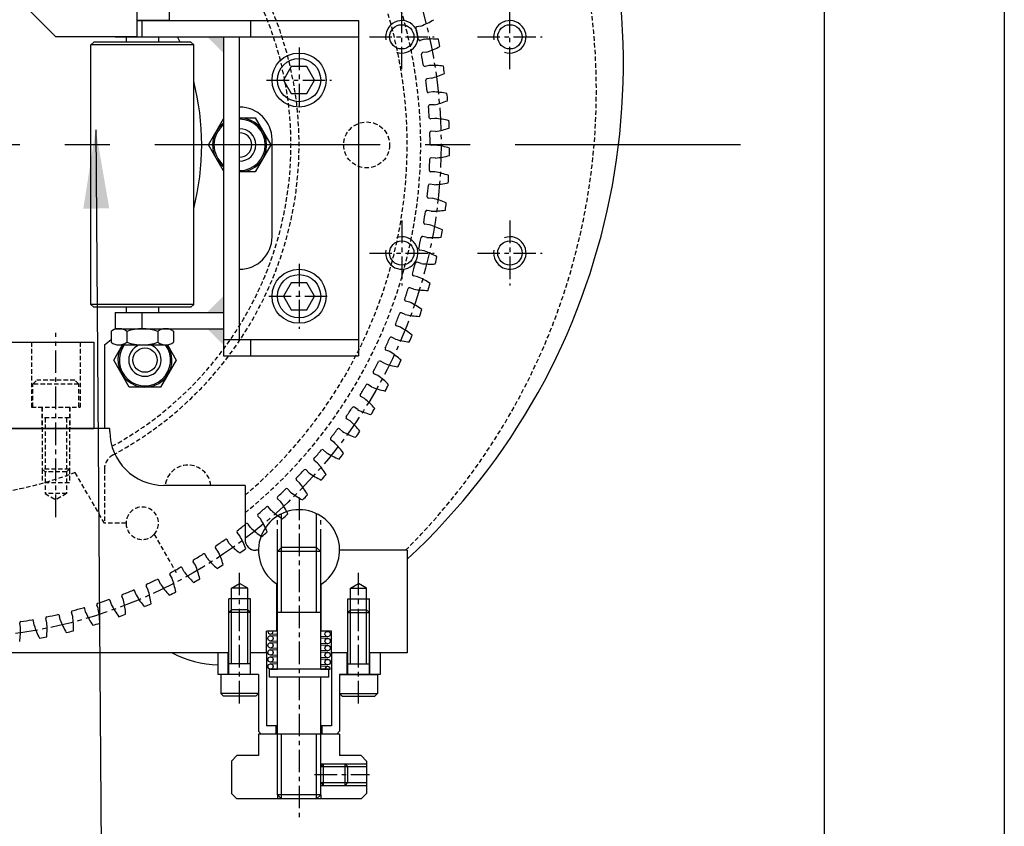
# Model space of a CAD drawing. Extents: x -321 to 3039, y 0 to 2376.
# Tile 21 of 25: x 2821 to 3039, y 1104 to 1283. Entities that reach past the tile are written whole.
import ezdxf

# ---------------------------------------------------------------- set-up
doc = ezdxf.new("R2010")
doc.units = 0
doc.header["$LTSCALE"] = 4
doc.header["$MEASUREMENT"] = 0
doc.linetypes.add('CENTER', pattern=[2, 1.25, -0.25, 0.25, -0.25])
doc.linetypes.add('HIDDEN', pattern=[0.375, 0.25, -0.125])
for name, color, linetype in [('0000PLEIN', 7, 'CONTINUOUS'), ('AXES', 5, 'CENTER'), ('CACHES', 5, 'HIDDEN'), ('FINS', 5, 'CONTINUOUS'), ('MERGE', 7, 'CONTINUOUS')]:
    doc.layers.add(name, color=color, linetype=linetype)
doc.styles.add('ROMANS', font='romans.shx')
doc.dimstyles.new('STANDARD5', dxfattribs={"dimscale": 5, "dimtxt": 3.5, "dimasz": 3.5, "dimexe": 1.75, "dimexo": 1.75, "dimgap": 1.75, "dimtad": 1, "dimtxsty": 'ROMANS', "dimcen": 8.75, "dimclrt": 4, "dimazin": 3, "dimtp": 0.005, "dimtm": 0.005, "dimtfac": 1, "dimtofl": 0, "dimtmove": 0, "dimatfit": 3, "dimtolj": 1})

msp = doc.modelspace()

# ---------------------------------------------------------------- linework, layer by layer
at = {"layer": '0000PLEIN', "linetype": 'CONTINUOUS'}
for p, q in [((2846.72, 1320.03), (2846.72, 1279.23)), ((2804.72, 1303.23), (2828.72, 1279.23)), ((2853.92, 1282.83), (2853.92, 1288.83)), ((2846.72, 1282.83), (2895.92, 1282.83)), ((2853.92, 1282.83), (2846.72, 1282.83)), ((2847.92, 1279.23), (2847.92, 1282.83)), ((2871.92, 1282.83), (2871.92, 1279.23)), ((2895.92, 1282.83), (2895.92, 1208.43)), ((2909.78, 1281.63), (2908.86, 1281.45)), ((2846.72, 1279.23), (2828.72, 1279.23)), ((2841.92, 1279.23), (2895.92, 1279.23)), ((2844.32, 1279.23), (2844.32, 1278.03)), ((2851.52, 1279.23), (2851.52, 1278.03)), ((2865.92, 1279.23), (2865.92, 1208.43)), ((2869.52, 1212.03), (2869.52, 1279.23)), ((2836.52, 1277.43), (2837.12, 1278.03)), ((2836.52, 1219.83), (2836.52, 1277.43)), ((2859.32, 1277.43), (2836.52, 1277.43)), ((2858.72, 1278.03), (2837.12, 1278.03)), ((2858.72, 1278.03), (2859.32, 1277.43)), ((2859.32, 1219.83), (2859.32, 1277.43)), ((2910.48, 1278.68), (2909.58, 1278.43)), ((2911.07, 1275.86), (2910.14, 1275.73)), ((2911.61, 1272.87), (2910.69, 1272.66)), ((2912.04, 1270.02), (2911.1, 1269.94)), ((2912.41, 1267), (2911.48, 1266.85)), ((2912.69, 1264.14), (2911.75, 1264.11)), ((2912.89, 1261.1), (2911.96, 1261)), ((2913.01, 1258.23), (2912.07, 1258.25)), ((2876.72, 1234.83), (2876.72, 1256.43)), ((2913.05, 1255.19), (2912.11, 1255.14)), ((2913.01, 1252.31), (2912.08, 1252.38)), ((2912.89, 1249.27), (2911.95, 1249.27)), ((2912.69, 1246.4), (2911.76, 1246.53)), ((2912.4, 1243.37), (2911.46, 1243.43)), ((2912.05, 1240.52), (2911.13, 1240.69)), ((2911.59, 1237.51), (2910.66, 1237.62)), ((2911.09, 1234.68), (2910.17, 1234.9)), ((2910.47, 1231.7), (2909.54, 1231.86)), ((2909.8, 1228.9), (2908.91, 1229.18)), ((2909.02, 1225.96), (2908.11, 1226.17)), ((2908.21, 1223.2), (2907.33, 1223.53)), ((2859.32, 1219.83), (2836.52, 1219.83)), ((2837.12, 1219.23), (2836.52, 1219.83)), ((2859.32, 1219.83), (2858.72, 1219.23)), ((2907.27, 1220.31), (2906.37, 1220.56)), ((2858.72, 1219.23), (2837.12, 1219.23)), ((2841.92, 1218.03), (2865.92, 1218.03)), ((2841.92, 1218.03), (2841.92, 1214.43)), ((2844.32, 1219.23), (2844.32, 1218.03)), ((2847.92, 1214.43), (2847.92, 1218.03)), ((2851.52, 1219.23), (2851.52, 1218.03)), ((2906.31, 1217.6), (2905.44, 1217.97)), ((2841.32, 1214.05), (2840.99, 1213.86)), ((2840.99, 1213.86), (2840.99, 1211.43)), ((2841.92, 1214.43), (2865.92, 1214.43)), ((2842.72, 1214.43), (2853.12, 1214.43)), ((2844.46, 1213.83), (2844.46, 1211.43)), ((2851.38, 1213.83), (2851.38, 1211.43)), ((2854.52, 1214.05), (2854.85, 1213.86)), ((2854.85, 1213.86), (2854.85, 1211.43)), ((2905.21, 1214.76), (2904.32, 1215.07)), ((2772.32, 1211.43), (2837.12, 1211.43)), ((2837.12, 1211.43), (2837.12, 1192.23)), ((2865.92, 1212.03), (2895.92, 1212.03)), ((2871.92, 1212.03), (2871.92, 1208.43)), ((2904.1, 1212.1), (2903.26, 1212.52)), ((2839.52, 1210.84), (2839.52, 1192.23)), ((2841.57, 1207.45), (2843.53, 1210.86)), ((2842.72, 1210.83), (2853.12, 1210.83)), ((2853.48, 1210.83), (2855.43, 1207.45)), ((2902.85, 1209.33), (2901.98, 1209.69)), ((2845.03, 1201.45), (2841.57, 1207.45)), ((2855.43, 1207.45), (2851.96, 1201.45)), ((2865.92, 1208.43), (2895.92, 1208.43)), ((2901.6, 1206.74), (2900.78, 1207.21)), ((2900.2, 1204.04), (2899.35, 1204.44)), ((2851.96, 1201.45), (2845.03, 1201.45)), ((2898.8, 1201.52), (2898.01, 1202.03)), ((2897.26, 1198.91), (2896.43, 1199.35)), ((2895.73, 1196.47), (2894.97, 1197.02)), ((2894.05, 1193.94), (2893.24, 1194.43)), ((2783.72, 1192.23), (2837.12, 1192.23)), ((2840.72, 1192.23), (2783.72, 1192.23)), ((2840.72, 1191.63), (2840.72, 1192.23)), ((2892.39, 1191.58), (2891.66, 1192.18)), ((2890.57, 1189.15), (2889.79, 1189.68)), ((2888.78, 1186.89), (2888.08, 1187.52)), ((2886.83, 1184.56), (2886.09, 1185.13)), ((2884.92, 1182.4), (2884.26, 1183.07)), ((2882.85, 1180.18), (2882.14, 1180.8)), ((2870.72, 1179.63), (2852.72, 1179.63)), ((2870.72, 1179.63), (2870.72, 1167.63)), ((2880.83, 1178.13), (2880.2, 1178.83)), ((2878.63, 1176.03), (2877.96, 1176.68)), ((2876.5, 1174.09), (2875.92, 1174.83)), ((2874.2, 1172.11), (2873.56, 1172.8)), ((2878.82, 1165.83), (2878.82, 1173.34)), ((2886.62, 1165.83), (2886.62, 1173.34)), ((2871.96, 1170.29), (2871.42, 1171.06)), ((2867.23, 1166.75), (2866.72, 1167.54)), ((2869.56, 1168.44), (2868.95, 1169.16)), ((2864.72, 1165.03), (2864.16, 1165.78)), ((2873.72, 1165.23), (2873.12, 1165.23)), ((2878.82, 1165.83), (2877.92, 1164.93)), ((2886.62, 1165.83), (2878.82, 1165.83)), ((2886.62, 1165.83), (2887.52, 1164.93)), ((2906.72, 1165.23), (2891.72, 1165.23)), ((2906.72, 1165.23), (2906.72, 1142.43)), ((2862.3, 1163.47), (2861.84, 1164.29)), ((2877.92, 1138.83), (2877.92, 1164.93)), ((2887.52, 1164.93), (2877.92, 1164.93)), ((2877.92, 1157.62), (2877.92, 1164.93)), ((2887.52, 1138.83), (2887.52, 1164.93)), ((2887.52, 1157.62), (2887.52, 1164.93)), ((2857.2, 1160.46), (2856.79, 1161.3)), ((2859.7, 1161.89), (2859.18, 1162.67)), ((2851.95, 1157.73), (2851.59, 1158.6)), ((2854.52, 1159.02), (2854.05, 1159.83)), ((2849.2, 1156.45), (2848.77, 1157.28)), ((2867.72, 1156.83), (2869.52, 1157.87)), ((2867.72, 1152.03), (2867.72, 1156.83)), ((2871.32, 1156.83), (2867.72, 1156.83)), ((2871.32, 1156.83), (2869.52, 1157.87)), ((2871.32, 1152.03), (2871.32, 1156.83)), ((2877.8, 1147.23), (2877.8, 1157.69)), ((2887.64, 1147.23), (2887.64, 1157.69)), ((2894.12, 1156.83), (2895.92, 1157.87)), ((2894.12, 1152.03), (2894.12, 1156.83)), ((2894.12, 1156.83), (2897.72, 1156.83)), ((2897.72, 1156.83), (2895.92, 1157.87)), ((2897.72, 1152.03), (2897.72, 1156.83)), ((2843.74, 1154.17), (2843.35, 1155.02)), ((2846.55, 1155.3), (2846.24, 1156.18)), ((2871.92, 1154.43), (2867.12, 1154.43)), ((2893.52, 1154.43), (2898.32, 1154.43)), ((2835.41, 1151.33), (2835.19, 1152.25)), ((2838.16, 1152.19), (2837.82, 1153.06)), ((2841.04, 1153.16), (2840.77, 1154.06)), ((2867.72, 1152.03), (2867.12, 1151.43)), ((2871.32, 1152.03), (2867.72, 1152.03)), ((2871.32, 1152.03), (2871.92, 1151.43)), ((2894.12, 1152.03), (2893.52, 1151.43)), ((2894.12, 1152.03), (2897.72, 1152.03)), ((2897.72, 1152.03), (2898.32, 1151.43)), ((2826.72, 1149.15), (2826.48, 1150.06)), ((2829.69, 1149.81), (2829.52, 1150.74)), ((2832.48, 1150.51), (2832.19, 1151.41)), ((2867.12, 1142.43), (2867.12, 1151.43)), ((2867.12, 1137.63), (2867.12, 1151.43)), ((2871.92, 1151.43), (2867.12, 1151.43)), ((2871.92, 1142.43), (2871.92, 1151.43)), ((2871.92, 1137.63), (2871.92, 1151.43)), ((2887.52, 1151.43), (2877.92, 1151.43)), ((2893.52, 1142.43), (2893.52, 1151.43)), ((2893.52, 1137.63), (2893.52, 1151.43)), ((2893.52, 1151.43), (2898.32, 1151.43)), ((2898.32, 1142.43), (2898.32, 1151.43)), ((2898.32, 1137.63), (2898.32, 1151.43)), ((2820.9, 1148.11), (2820.71, 1149.03)), ((2823.89, 1148.61), (2823.78, 1149.54)), ((2875.52, 1142.43), (2875.52, 1147.23)), ((2877.92, 1147.23), (2875.52, 1147.23)), ((2877.62, 1147.23), (2875.78, 1147.23)), ((2877.92, 1146.56), (2876.35, 1146.63)), ((2877.92, 1146.19), (2876.41, 1146.26)), ((2889.92, 1147.23), (2887.52, 1147.23)), ((2889.06, 1147.23), (2887.52, 1147.23)), ((2889.03, 1146.04), (2887.52, 1146.11)), ((2889.09, 1145.67), (2887.52, 1145.74)), ((2889.92, 1142.43), (2889.92, 1147.23)), ((2877.92, 1145), (2876.35, 1145.07)), ((2877.92, 1143.44), (2876.35, 1143.51)), ((2877.92, 1144.63), (2876.41, 1144.7)), ((2889.03, 1144.48), (2887.52, 1144.55)), ((2889.09, 1144.11), (2887.52, 1144.18)), ((2867.12, 1142.43), (2756.17, 1142.43)), ((2867.12, 1142.43), (2864.72, 1142.43)), ((2864.72, 1142.43), (2864.72, 1137.63)), ((2867, 1137.63), (2867, 1142.43)), ((2875.52, 1142.43), (2871.92, 1142.43)), ((2875.52, 1142.43), (2871.92, 1142.43)), ((2875.52, 1142.43), (2875.52, 1126.23)), ((2877.92, 1141.88), (2876.35, 1141.95)), ((2877.92, 1143.07), (2876.41, 1143.14)), ((2877.92, 1141.51), (2876.41, 1141.58)), ((2889.03, 1142.92), (2887.52, 1142.99)), ((2889.09, 1142.54), (2887.52, 1142.62)), ((2889.03, 1141.36), (2887.52, 1141.43)), ((2893.52, 1142.43), (2889.92, 1142.43)), ((2893.52, 1142.43), (2889.92, 1142.43)), ((2889.92, 1142.43), (2889.92, 1126.23)), ((2893.4, 1137.63), (2893.4, 1142.43)), ((2906.72, 1142.43), (2898.32, 1142.43)), ((2900.72, 1142.43), (2898.32, 1142.43)), ((2898.44, 1137.63), (2898.44, 1142.43)), ((2900.72, 1142.43), (2900.72, 1137.63)), ((2871.92, 1140.03), (2867.12, 1140.03)), ((2877.92, 1140.32), (2876.35, 1140.39)), ((2877.92, 1139.94), (2876.41, 1140.02)), ((2889.09, 1140.98), (2887.52, 1141.06)), ((2889.03, 1139.8), (2887.52, 1139.87)), ((2889.09, 1139.42), (2887.52, 1139.5)), ((2893.52, 1140.03), (2898.32, 1140.03)), ((2873.72, 1137.63), (2864.72, 1137.63)), ((2873.72, 1137.63), (2865.32, 1137.63)), ((2865.32, 1137.63), (2865.32, 1133.43)), ((2873.72, 1137.63), (2873.72, 1125.03)), ((2873.72, 1137.63), (2873.72, 1133.43)), ((2889.32, 1138.83), (2876.12, 1138.83)), ((2876.12, 1137.03), (2876.12, 1138.83)), ((2889.32, 1137.03), (2876.12, 1137.03)), ((2876.38, 1138.83), (2877.92, 1138.83)), ((2877.92, 1110.93), (2877.92, 1137.03)), ((2887.52, 1138.83), (2889.66, 1138.83)), ((2887.52, 1110.93), (2887.52, 1137.03)), ((2889.32, 1137.03), (2889.32, 1138.83)), ((2900.72, 1137.63), (2891.72, 1137.63)), ((2891.72, 1137.63), (2900.12, 1137.63)), ((2891.72, 1137.63), (2891.72, 1125.03)), ((2891.72, 1137.63), (2891.72, 1133.43)), ((2900.12, 1137.63), (2900.12, 1133.43)), ((2873.72, 1133.43), (2865.32, 1133.43)), ((2865.92, 1132.83), (2865.32, 1133.43)), ((2873.12, 1132.83), (2865.92, 1132.83)), ((2873.72, 1133.43), (2873.12, 1132.83)), ((2891.72, 1133.43), (2900.12, 1133.43)), ((2891.72, 1133.43), (2892.32, 1132.83)), ((2892.32, 1132.83), (2899.52, 1132.83)), ((2899.52, 1132.83), (2900.12, 1133.43)), ((2877.92, 1126.23), (2875.52, 1126.23)), ((2877.62, 1124.43), (2877.62, 1126.23)), ((2889.92, 1126.23), (2887.52, 1126.23)), ((2887.82, 1124.43), (2887.82, 1126.23)), ((2874.32, 1124.43), (2873.72, 1125.03)), ((2877.92, 1124.43), (2873.72, 1124.43)), ((2873.72, 1124.43), (2873.72, 1119.63)), ((2877.92, 1124.43), (2874.32, 1124.43)), ((2887.52, 1124.43), (2877.92, 1124.43)), ((2891.12, 1124.43), (2887.52, 1124.43)), ((2891.72, 1124.43), (2887.52, 1124.43)), ((2891.12, 1124.43), (2891.72, 1125.03)), ((2891.72, 1124.43), (2891.72, 1119.63)), ((2867.72, 1118.43), (2868.92, 1119.63)), ((2873.72, 1119.63), (2868.92, 1119.63)), ((2896.52, 1119.63), (2891.72, 1119.63)), ((2896.52, 1119.63), (2897.72, 1118.43)), ((2867.72, 1118.43), (2867.72, 1111.23)), ((2887.52, 1117.23), (2888.12, 1117.83)), ((2887.52, 1117.83), (2892.92, 1117.83)), ((2887.52, 1117.23), (2893.52, 1117.23)), ((2887.52, 1113.63), (2887.52, 1117.23)), ((2888.12, 1117.83), (2892.92, 1117.83)), ((2888.12, 1113.03), (2888.12, 1117.83)), ((2893.52, 1117.23), (2892.92, 1117.83)), ((2892.92, 1113.03), (2892.92, 1117.83)), ((2893.52, 1113.63), (2893.52, 1117.23)), ((2893.52, 1117.23), (2897.72, 1117.23)), ((2897.72, 1118.43), (2897.72, 1111.23)), ((2887.52, 1113.63), (2893.52, 1113.63)), ((2887.52, 1113.63), (2888.12, 1113.03)), ((2887.52, 1113.03), (2892.92, 1113.03)), ((2888.12, 1113.03), (2892.92, 1113.03)), ((2893.52, 1113.63), (2892.92, 1113.03)), ((2893.52, 1113.63), (2897.72, 1113.63)), ((2868.92, 1110.03), (2867.72, 1111.23)), ((2887.52, 1110.93), (2877.92, 1110.93)), ((2877.92, 1110.93), (2878.82, 1110.03)), ((2886.62, 1110.03), (2887.52, 1110.93)), ((2896.52, 1110.03), (2897.72, 1111.23)), ((2896.52, 1110.03), (2868.92, 1110.03)), ((2886.62, 1110.03), (2878.82, 1110.03))]:
    msp.add_line(p, q, dxfattribs=at)
for points in [[(2880.99, 1272.63), (2879.26, 1269.63), (2880.99, 1266.63), (2884.45, 1266.63), (2886.18, 1269.63), (2884.45, 1272.63)], [(2880.99, 1224.63), (2879.26, 1221.63), (2880.99, 1218.63), (2884.45, 1218.63), (2886.18, 1221.63), (2884.45, 1224.63)]]:
    msp.add_lwpolyline(points, close=True, dxfattribs=at)
for points in [[(2865.92, 1249.46), (2862.59, 1255.23), (2865.92, 1260.99)], [(2869.52, 1261.23), (2872.98, 1261.23), (2876.45, 1255.23), (2872.98, 1249.23), (2869.52, 1249.23)]]:
    msp.add_lwpolyline(points, dxfattribs=at)
for centre, radius in [((2905.52, 1279.23), 2.7), ((2929.52, 1279.23), 2.7), ((2882.72, 1269.63), 6), ((2882.72, 1269.63), 4.8), ((2905.52, 1231.23), 2.7), ((2929.52, 1231.23), 2.7), ((2882.72, 1221.63), 6), ((2882.72, 1221.63), 4.8), ((2848.5, 1207.45), 2.7), ((2876.38, 1145.67), 0.594), ((2889.06, 1146.63), 0.594), ((2889.06, 1145.07), 0.594), ((2876.38, 1144.11), 0.594), ((2889.06, 1143.51), 0.594), ((2876.38, 1142.54), 0.594), ((2876.38, 1140.98), 0.594), ((2889.06, 1141.95), 0.594), ((2876.38, 1139.42), 0.594), ((2889.06, 1140.39), 0.594)]:
    msp.add_circle(centre, radius, dxfattribs=at)
for centre, radius, start, end in [((2804.72, 1273.23), 150, 312.8436, 24.2168), ((2908.92, 1281.16), 0.3, 101.0471, 189.1989), ((2804.72, 1255.23), 107.08, 12.6205, 13.9882), ((2903.28, 1298.31), 17.9, 291.2924, 301.4179), ((2804.72, 1255.23), 56.4, 23.8445, 25.1843), ((2909.5, 1278.71), 0.3, 197.4098, 285.5616), ((2912.14, 1260.85), 17.9, 85.1908, 95.3163), ((2905.49, 1292.87), 17.9, 288.162, 298.2875), ((2893.31, 1273.64), 20.95, 9.5214, 13.9568), ((2910.18, 1275.43), 0.3, 97.9166, 186.0684), ((2804.72, 1255.23), 107.08, 9.49, 10.8578), ((2910.62, 1272.96), 0.3, 194.2794, 282.4312), ((2912.29, 1254.98), 17.9, 82.0604, 92.1859), ((2894.18, 1268.77), 20.95, 6.391, 10.8264), ((2907.4, 1287.31), 17.9, 285.0315, 295.157), ((2804.72, 1255.23), 56.4, 345.4857, 14.5143), ((2911.13, 1269.64), 0.3, 94.7862, 182.938), ((2804.72, 1255.23), 107.08, 6.3596, 7.7274), ((2911.43, 1267.15), 0.3, 191.149, 279.3008), ((2912.12, 1249.1), 17.9, 78.9299, 89.0554), ((2894.79, 1263.87), 20.95, 3.2606, 7.696), ((2869.52, 1256.43), 7.2, 360, 90), ((2911.75, 1263.81), 0.3, 91.6558, 179.8076), ((2804.72, 1255.23), 107.08, 3.2292, 4.5969), ((2908.99, 1281.65), 17.9, 281.9011, 292.0266), ((2869.52, 1255.23), 6, 126.8699, 233.1301), ((2869.52, 1255.23), 5.7, 129.1667, 230.8333), ((2869.52, 1255.23), 6, 270, 90), ((2869.52, 1255.23), 5.7, 270, 90), ((2911.93, 1261.3), 0.3, 188.0185, 276.1703), ((2911.62, 1243.25), 17.9, 75.7995, 85.925), ((2895.12, 1258.93), 20.95, 0.1301, 4.5655), ((2869.52, 1255.23), 3.6, 270, 90), ((2869.52, 1255.23), 2.7, 270, 90), ((2912.06, 1257.95), 0.3, 88.5253, 176.6771), ((2804.72, 1255.23), 107.08, 0.0987, 1.4665), ((2910.28, 1275.92), 17.9, 278.7707, 288.8962), ((2912.1, 1255.44), 0.3, 184.8881, 273.0399), ((2910.81, 1237.43), 17.9, 72.669, 82.7946), ((2911.25, 1270.12), 17.9, 275.6402, 285.7657), ((2895.19, 1253.99), 20.95, 356.9997, 1.4351), ((2804.72, 1255.23), 107.08, 356.9683, 358.3361), ((2912.05, 1252.09), 0.3, 85.3949, 173.5467), ((2911.95, 1249.57), 0.3, 181.7577, 269.9095), ((2909.68, 1231.66), 17.9, 69.5386, 79.6641), ((2894.99, 1249.05), 20.95, 353.8692, 358.3047), ((2804.72, 1255.23), 107.08, 353.8379, 355.2056), ((2911.72, 1246.23), 0.3, 82.2644, 170.4163), ((2911.91, 1264.28), 17.9, 272.5098, 282.6353), ((2911.48, 1243.73), 0.3, 178.6272, 266.779), ((2908.23, 1225.97), 17.9, 66.4082, 76.5337), ((2894.52, 1244.13), 20.95, 350.7388, 355.1742), ((2804.72, 1255.23), 107.08, 350.7074, 352.0752), ((2911.07, 1240.4), 0.3, 79.134, 167.2858), ((2912.24, 1258.42), 17.9, 269.3793, 279.5049), ((2910.69, 1237.91), 0.3, 175.4968, 263.6486), ((2906.48, 1220.36), 17.9, 63.2777, 73.4033), ((2893.78, 1239.25), 20.95, 347.6084, 352.0438), ((2869.52, 1234.83), 7.2, 270, 0), ((2804.72, 1255.23), 107.08, 347.577, 348.9448), ((2910.1, 1234.61), 0.3, 76.0036, 164.1554), ((2912.26, 1252.54), 17.9, 266.2489, 276.3744), ((2909.59, 1232.15), 0.3, 172.3664, 260.5182), ((2904.42, 1214.85), 17.9, 60.1473, 70.2728), ((2804.72, 1255.23), 107.08, 344.4466, 345.8143), ((2908.82, 1228.89), 0.3, 72.8731, 161.0249), ((2911.95, 1246.67), 17.9, 263.1185, 273.244), ((2892.77, 1234.41), 20.95, 344.4779, 348.9134), ((2908.17, 1226.46), 0.3, 169.2359, 257.3877), ((2902.07, 1209.47), 17.9, 57.0169, 67.1424), ((2891.5, 1229.63), 20.95, 341.3475, 345.7829), ((2907.22, 1223.24), 0.3, 69.7427, 157.8945), ((2911.32, 1240.83), 17.9, 259.988, 270.1136), ((2906.45, 1220.85), 0.3, 166.1055, 254.2573), ((2899.43, 1204.22), 17.9, 53.8864, 64.012), ((2804.72, 1255.23), 107.08, 338.1857, 339.5534), ((2905.32, 1217.69), 0.3, 66.6123, 154.7641), ((2910.38, 1235.03), 17.9, 256.8576, 266.9831), ((2889.98, 1224.93), 20.95, 338.2171, 342.6525), ((2904.42, 1215.35), 0.3, 162.9751, 251.1269), ((2842.72, 1211.63), 2.8, 51.7868, 120), ((2847.92, 1204.13), 10.3, 70.3471, 109.6529), ((2853.12, 1211.63), 2.8, 60, 128.2132), ((2896.5, 1199.12), 17.9, 50.756, 60.8815), ((2804.72, 1255.23), 56.4, 308.0989, 310.0246), ((2842.72, 1213.63), 2.8, 231.7868, 308.2132), ((2847.92, 1221.13), 10.3, 250.3471, 289.6529), ((2853.12, 1213.63), 2.8, 231.7868, 308.2132), ((2804.72, 1255.23), 107.08, 335.0552, 336.423), ((2903.12, 1212.26), 0.3, 63.4818, 151.6336), ((2909.12, 1229.29), 17.9, 253.7272, 263.8527), ((2888.19, 1220.32), 20.95, 335.0866, 339.5221), ((2848.5, 1207.45), 6, 145.4816, 34.2355), ((2848.5, 1207.45), 5.7, 143.6856, 36.3137), ((2848.5, 1207.45), 3.6, 110.338, 69.662), ((2848.5, 1207.45), 3.6, 110.338, 116.1449), ((2902.09, 1209.96), 0.3, 159.8446, 247.9964), ((2893.3, 1194.19), 17.9, 47.6256, 57.7511), ((2804.72, 1255.23), 107.08, 331.9248, 333.2926), ((2900.63, 1206.95), 0.3, 60.3514, 148.5032), ((2907.54, 1223.63), 17.9, 250.5967, 260.7223), ((2886.16, 1215.81), 20.95, 331.9562, 336.3916), ((2899.47, 1204.71), 0.3, 156.7142, 244.866), ((2889.83, 1189.45), 17.9, 44.4951, 54.6207), ((2804.72, 1255.23), 107.08, 328.7944, 330.1621), ((2897.85, 1201.78), 0.3, 57.221, 145.3728), ((2905.66, 1218.06), 17.9, 247.4663, 257.5918), ((2883.89, 1211.42), 20.95, 328.8258, 333.2612), ((2896.58, 1199.62), 0.3, 153.5837, 241.7356), ((2886.11, 1184.9), 17.9, 41.3647, 51.4902), ((2804.72, 1255.23), 107.08, 325.6639, 327.0317), ((2894.79, 1196.77), 0.3, 54.0905, 142.2423), ((2903.48, 1212.6), 17.9, 244.3359, 254.4614), ((2881.38, 1207.16), 20.95, 325.6953, 330.1308), ((2893.4, 1194.68), 0.3, 150.4533, 238.6051), ((2882.15, 1180.56), 17.9, 38.2343, 48.3598), ((2852.72, 1191.63), 12, 180, 270), ((2804.72, 1255.23), 107.08, 322.5335, 323.9013), ((2891.47, 1191.94), 0.3, 50.9601, 139.1119), ((2901.01, 1207.27), 17.9, 241.2054, 251.331), ((2878.64, 1203.05), 20.95, 322.5649, 327.0003), ((2889.96, 1189.93), 0.3, 147.3229, 235.4747), ((2804.72, 1255.23), 107.08, 319.4031, 320.7708), ((2887.88, 1187.3), 0.3, 47.8297, 135.9815), ((2877.96, 1176.44), 17.9, 35.1038, 45.2293), ((2886.27, 1185.37), 0.3, 144.1924, 232.3442), ((2898.25, 1202.09), 17.9, 238.075, 248.2005), ((2875.68, 1199.09), 20.95, 319.4345, 323.8699), ((2804.72, 1255.23), 107.08, 316.2726, 317.6404), ((2884.05, 1182.86), 0.3, 44.6992, 132.851), ((2873.55, 1172.56), 17.9, 31.9734, 42.0989), ((2882.33, 1181.02), 0.3, 141.062, 229.2138), ((2895.2, 1197.06), 17.9, 234.9446, 245.0701), ((2872.51, 1195.3), 20.95, 316.304, 320.7394), ((2804.72, 1255.23), 107.08, 313.1422, 314.51), ((2879.98, 1178.64), 0.3, 41.5688, 129.7206), ((2868.93, 1168.92), 17.9, 28.843, 38.9685), ((2878.16, 1176.9), 0.3, 137.9316, 226.0834), ((2891.89, 1192.2), 17.9, 231.8141, 241.9396), ((2869.13, 1191.69), 20.95, 313.1736, 317.609), ((2804.72, 1255.23), 107.08, 310.0118, 311.3795), ((2882.72, 1165.23), 9, 302.231, 237.769), ((2875.68, 1174.64), 0.3, 38.4384, 126.5902), ((2888.32, 1187.54), 17.9, 228.6837, 238.8092), ((2864.12, 1165.55), 17.9, 25.7125, 35.838), ((2873.78, 1173), 0.3, 134.8011, 222.9529), ((2859.14, 1162.44), 17.9, 22.5821, 32.7076), ((2865.57, 1188.26), 20.95, 310.0432, 314.4786), ((2869.18, 1169.35), 0.3, 131.6707, 219.8225), ((2804.72, 1255.23), 107.08, 306.8813, 308.2491), ((2871.18, 1170.89), 0.3, 35.3079, 123.4597), ((2884.5, 1183.07), 17.9, 225.5533, 235.6788), ((2804.72, 1255.23), 107.08, 303.7509, 305.1187), ((2866.47, 1167.38), 0.3, 32.1775, 120.3293), ((2853.99, 1159.6), 17.9, 19.4517, 29.5772), ((2873.12, 1167.63), 2.4, 180, 270), ((2861.82, 1185.04), 20.95, 306.9127, 311.3481), ((2864.4, 1165.96), 0.3, 128.5403, 216.6921), ((2880.44, 1178.82), 17.9, 222.4228, 232.5483), ((2857.9, 1182.03), 20.95, 303.7823, 308.2177), ((2859.43, 1162.84), 0.3, 125.4098, 213.5616), ((2804.72, 1255.23), 107.08, 300.6205, 301.9882), ((2861.58, 1164.14), 0.3, 29.0471, 117.1989), ((2876.15, 1174.8), 17.9, 219.2924, 229.4179), ((2848.69, 1157.06), 17.9, 16.3212, 26.4467), ((2804.72, 1255.23), 107.08, 297.49, 298.8578), ((2856.52, 1161.17), 0.3, 25.9166, 114.0684), ((2843.26, 1154.8), 17.9, 13.1908, 23.3163), ((2853.83, 1179.23), 20.95, 300.6519, 305.0873), ((2804.72, 1255.23), 107.08, 294.3596, 295.7274), ((2851.31, 1158.48), 0.3, 22.7862, 110.938), ((2854.31, 1159.99), 0.3, 122.2794, 210.4312), ((2837.72, 1152.85), 17.9, 10.0604, 20.1859), ((2871.66, 1171.02), 17.9, 216.162, 226.2875), ((2849.6, 1176.67), 20.95, 297.5214, 301.9568), ((2845.96, 1156.08), 0.3, 19.6558, 107.8076), ((2849.03, 1157.42), 0.3, 119.149, 207.3008), ((2832.08, 1151.2), 17.9, 6.9299, 17.0554), ((2866.96, 1167.49), 17.9, 213.0315, 223.157), ((2804.72, 1255.23), 107.08, 288.0987, 289.4665), ((2840.48, 1153.98), 0.3, 16.5253, 104.6771), ((2843.62, 1155.15), 0.3, 116.0185, 204.1703), ((2804.72, 1255.23), 107.08, 291.2292, 292.5969), ((2862.07, 1164.22), 17.9, 209.9011, 220.0266), ((2845.25, 1174.33), 20.95, 294.391, 298.8264), ((2804.72, 1255.23), 107.08, 284.9683, 286.3361), ((2834.9, 1152.18), 0.3, 13.3949, 101.5467), ((2838.1, 1153.17), 0.3, 112.8881, 201.0399), ((2820.57, 1148.83), 17.9, 0.669, 10.7946), ((2857.02, 1161.23), 17.9, 206.7707, 216.8962), ((2826.36, 1149.86), 17.9, 3.7995, 13.925), ((2840.77, 1172.24), 20.95, 291.2606, 295.696), ((2826.77, 1150.14), 0.3, 106.6272, 194.779), ((2804.72, 1255.23), 107.08, 281.8379, 283.2056), ((2829.23, 1150.68), 0.3, 10.2644, 98.4163), ((2832.48, 1151.5), 0.3, 109.7577, 197.9095), ((2814.74, 1148.13), 17.9, 357.5386, 7.6641), ((2851.81, 1158.51), 17.9, 203.6402, 213.7657), ((2836.18, 1170.39), 20.95, 288.1301, 292.5655), ((2803, 1147.67), 17.9, 351.2777, 1.4033), ((2821, 1149.09), 0.3, 103.4968, 191.6486), ((2804.72, 1255.23), 107.08, 278.7074, 280.0752), ((2823.48, 1149.5), 0.3, 7.134, 95.2858), ((2840.98, 1153.95), 17.9, 197.3793, 207.5049), ((2808.88, 1147.74), 17.9, 354.4082, 4.5337), ((2846.45, 1156.08), 17.9, 200.5098, 210.6353), ((2831.5, 1168.8), 20.95, 284.9997, 289.4351), ((2821.92, 1166.4), 20.95, 278.7388, 283.1742), ((2826.74, 1167.47), 20.95, 281.8692, 286.3047), ((2876.38, 1147.23), 0.594, 180, 0), ((2865.53, 1163.78), 24, 242.8206, 268.0614), ((2889.06, 1138.83), 0.594, 0, 180)]:
    msp.add_arc(centre, radius, start, end, dxfattribs=at)
for points in [[(2865.92, 1279.23), (2865.92, 1275.63), (2862.32, 1279.23)], [(2865.92, 1218.03), (2865.92, 1221.63), (2862.32, 1218.03)], [(2865.92, 1214.43), (2865.92, 1210.83), (2862.32, 1214.43)]]:
    msp.add_solid(points, dxfattribs=at)
at = {"layer": 'AXES', "linetype": 'CENTER'}
for p, q in [((2905.52, 1272.03), (2905.52, 1286.43)), ((2929.52, 1272.03), (2929.52, 1286.43)), ((2898.32, 1279.23), (2912.72, 1279.23)), ((2922.32, 1279.23), (2936.72, 1279.23)), ((2882.72, 1276.83), (2882.72, 1262.43)), ((2875.52, 1269.63), (2889.92, 1269.63)), ((2905.52, 1238.43), (2905.52, 1224.03)), ((2929.52, 1238.43), (2929.52, 1224.03)), ((2898.32, 1231.23), (2912.72, 1231.23)), ((2922.32, 1231.23), (2936.72, 1231.23)), ((2882.72, 1228.83), (2882.72, 1214.43)), ((2875.98, 1221.63), (2889.46, 1221.63)), ((2828.72, 1172.59), (2828.72, 1213.5)), ((2882.72, 1176.94), (2882.72, 1105.68)), ((2877.92, 1164.93), (2877.92, 1172.84)), ((2887.52, 1164.93), (2887.52, 1172.84)), ((2869.52, 1131.23), (2869.52, 1161.14)), ((2895.92, 1131.23), (2895.92, 1161.14)), ((2867.12, 1151.43), (2867.12, 1154.43)), ((2871.92, 1151.43), (2871.92, 1154.43)), ((2893.52, 1151.43), (2893.52, 1154.43)), ((2898.32, 1151.43), (2898.32, 1154.43)), ((2886.18, 1115.43), (2898.32, 1115.43))]:
    msp.add_line(p, q, dxfattribs=at)
at = {"layer": 'AXES', "linetype": 'CENTER', "ltscale": 10}
msp.add_line((2980.71, 1255.23), (2362.01, 1255.23), dxfattribs=at)
at = {"layer": 'AXES', "linetype": 'CENTER'}
msp.add_circle((2804.72, 1255.23), 109.53, dxfattribs=at)
msp.add_arc((2804.72, 1255.23), 107.08, 341.3161, 342.6839, dxfattribs=at)
at = {"layer": 'CACHES', "linetype": 'HIDDEN'}
for p, q in [((2823.32, 1211.43), (2823.32, 1197.03)), ((2834.12, 1211.43), (2834.12, 1197.03)), ((2823.62, 1202.13), (2824.52, 1203.03)), ((2832.92, 1203.03), (2824.52, 1203.03)), ((2833.82, 1202.13), (2832.92, 1203.03)), ((2833.82, 1202.13), (2823.62, 1202.13)), ((2823.62, 1197.03), (2823.62, 1202.13)), ((2833.82, 1197.03), (2833.82, 1202.13)), ((2823.32, 1197.03), (2834.12, 1197.03)), ((2823.32, 1197.03), (2834.12, 1197.03)), ((2825.6, 1197.03), (2825.6, 1192.23)), ((2825.6, 1197.03), (2825.6, 1192.23)), ((2825.72, 1197.03), (2825.72, 1183.23)), ((2831.72, 1197.03), (2831.72, 1183.23)), ((2831.84, 1197.03), (2831.84, 1192.23)), ((2831.84, 1197.03), (2831.84, 1192.23)), ((2831.72, 1194.63), (2825.72, 1194.63)), ((2826.32, 1194.63), (2826.32, 1182.63)), ((2831.12, 1194.63), (2831.12, 1182.63)), ((2831.72, 1183.23), (2825.72, 1183.23)), ((2826.32, 1182.63), (2825.72, 1183.23)), ((2825.72, 1183.23), (2825.72, 1180.23)), ((2826.32, 1182.63), (2826.32, 1177.83)), ((2831.12, 1182.63), (2826.32, 1182.63)), ((2831.12, 1182.63), (2831.72, 1183.23)), ((2831.12, 1182.63), (2831.12, 1177.83)), ((2831.72, 1183.23), (2831.72, 1180.23)), ((2839.52, 1183.23), (2839.52, 1171.23)), ((2839.52, 1171.23), (2832.99, 1182.53)), ((2831.72, 1180.23), (2825.72, 1180.23)), ((2826.32, 1177.83), (2828.72, 1176.44)), ((2831.12, 1177.83), (2826.32, 1177.83)), ((2831.12, 1177.83), (2828.72, 1176.44)), ((2844.32, 1171.23), (2839.52, 1171.23)), ((2850.54, 1168.76), (2855.44, 1160.27))]:
    msp.add_line(p, q, dxfattribs=at)
msp.add_circle((2897.72, 1255.23), 5.1, dxfattribs=at)
for centre, radius, start, end in [((2804.72, 1255.23), 105, 308.9448, 226.0545), ((2804.72, 1255.23), 102, 310.3202, 227.8317), ((2804.72, 1255.23), 78, 298.0725, 241.9275), ((2804.72, 1255.23), 76.2, 298.5904, 241.4096), ((2804.72, 1267.23), 144, 314.9005, 18.1949), ((2843.12, 1183.23), 3.6, 118.0725, 180), ((2858.06, 1179.05), 5.1, 6.543, 173.457), ((2804.72, 1255.23), 78, 248.7476, 291.2525), ((2847.92, 1171.23), 3.6, 316.7784, 180), ((2847.92, 1171.23), 3.6, 180, 316.7784)]:
    msp.add_arc(centre, radius, start, end, dxfattribs=at)
at = {"layer": 'FINS', "linetype": 'CONTINUOUS'}
for p, q in [((2878.82, 1151.43), (2878.82, 1165.83)), ((2886.62, 1151.43), (2886.62, 1165.83)), ((2867.72, 1140.03), (2867.72, 1152.03)), ((2871.32, 1140.03), (2871.32, 1152.03)), ((2894.12, 1140.03), (2894.12, 1152.03)), ((2897.72, 1140.03), (2897.72, 1152.03)), ((2887.52, 1117.23), (2893.52, 1117.23)), ((2892.92, 1117.83), (2897.72, 1117.83)), ((2887.52, 1113.63), (2893.52, 1113.63)), ((2892.92, 1113.03), (2897.72, 1113.03)), ((2877.92, 1110.93), (2877.92, 1110.03)), ((2887.52, 1110.93), (2887.52, 1110.03))]:
    msp.add_line(p, q, dxfattribs=at)
at = {"layer": 'FINS'}
for p, q in [((2878.82, 1110.03), (2878.82, 1124.43)), ((2886.62, 1110.03), (2886.62, 1124.43))]:
    msp.add_line(p, q, dxfattribs=at)
at = {"layer": 'FINS', "linetype": 'CONTINUOUS'}
for centre, start, end in [((2905.52, 1279.23), 250.5288, 190.1504), ((2929.52, 1279.23), 250.5288, 190.1504), ((2905.52, 1231.23), 169.8496, 109.4712), ((2929.52, 1231.23), 169.8496, 109.4712)]:
    msp.add_arc(centre, 3.6, start, end, dxfattribs=at)
at = {"layer": 'MERGE'}
for p, q in [((3039.29, 2376), (3039.29, 0)), ((2999.29, 2336), (2999.29, 40))]:
    msp.add_line(p, q, dxfattribs=at)

# ---------------------------------------------------------------- leaders
msp.add_leader([(2837.57, 1258.61), (2842.28, 635.28), (2824.78, 635.28)], dimstyle='STANDARD5', dxfattribs=at)
at = {"layer": 'MERGE', "annotation_type": 0, "has_hookline": 1, "hookline_direction": 1, "text_width": 480.03}
msp.add_leader([(2759.01, 1236.97), (2842.28, 638.08), (2824.78, 638.08)], dimstyle='STANDARD5', dxfattribs=at)

doc.saveas('drawing.dxf')
